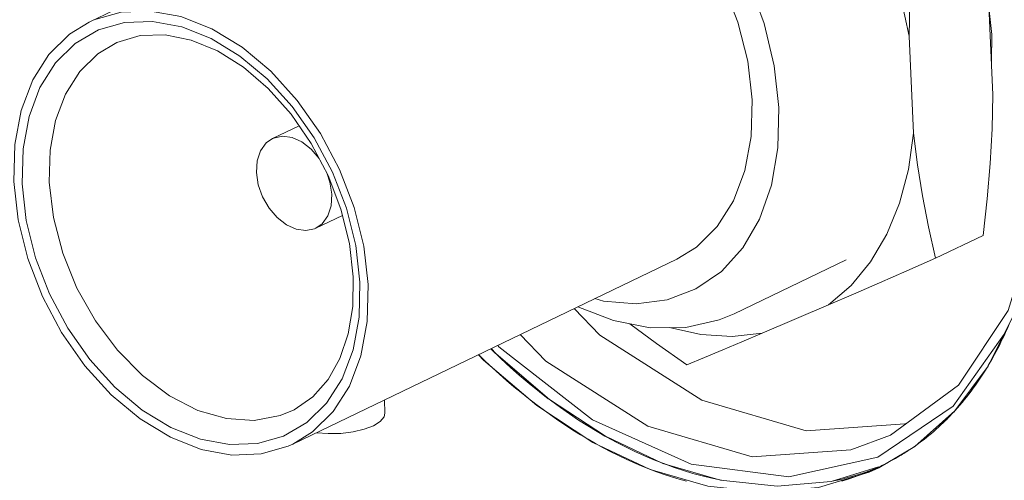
# Model space of a CAD drawing. Header units: millimetres. Extents: x 3925 to 5043, y -86 to 778.
# Tile 236 of 256: x 4881.72 to 4886.79, y 112.94 to 115.31. Entities that reach past the tile are written whole.
import ezdxf

# ---------------------------------------------------------------- set-up
doc = ezdxf.new("R2010")
doc.units = ezdxf.units.MM
doc.header["$LTSCALE"] = 46.255
for name, color, linetype in [('61-8RRB5G101DXF_CONTINUOUS_LINE', 7, 'CONTINUOUS'), ('BNC_75_-BLR-DXF_CONTINUOUS_LINE', 7, 'CONTINUOUS'), ('H30-IO-SHIELDXF_CONTINUOUS_LINE', 7, 'CONTINUOUS'), ('H30K-IO-LABEDXF_CONTINUOUS_LINE', 7, 'CONTINUOUS'), ('H30K-REAR-CODXF_CONTINUOUS_LINE', 7, 'CONTINUOUS'), ('LABEL-IO-H30DXF_CONTINUOUS_LINE', 7, 'CONTINUOUS')]:
    doc.layers.add(name, color=color, linetype=linetype)

msp = doc.modelspace()

# ---------------------------------------------------------------- linework, layer by layer
at = {"layer": '61-8RRB5G101DXF_CONTINUOUS_LINE', "color": 7, "linetype": 'Continuous', "lineweight": 0}
for p, q in [((4886.7283, 114.9255), (4886.7053, 115.4243)), ((4886.3201, 114.7288), (4886.2971, 115.2276)), ((4886.6781, 114.2026), (4886.4332, 114.0846)), ((4885.5403, 113.698), (4885.8826, 113.8445))]:
    msp.add_line(p, q, dxfattribs=at)
for points in [[(4885.7653, 116.3939), (4885.8937, 116.2225), (4886.0083, 116.038), (4886.1073, 115.8433), (4886.1892, 115.6413), (4886.2528, 115.435), (4886.2971, 115.2276)], [(4886.3473, 115.9505), (4886.3267, 115.7618), (4886.3114, 115.58), (4886.3014, 115.4024), (4886.2971, 115.2276)], [(4886.7283, 114.9255), (4886.724, 114.7507), (4886.714, 114.5731), (4886.6987, 114.3913), (4886.6781, 114.2026)], [(4886.3201, 114.7288), (4886.2939, 114.5419), (4886.2479, 114.3676), (4886.1826, 114.2084), (4886.099, 114.0667), (4885.9985, 113.9448), (4885.8826, 113.8445)], [(4886.3201, 114.7288), (4886.3399, 114.5656), (4886.3655, 114.4052), (4886.3965, 114.2457), (4886.4332, 114.0846)], [(4886.4332, 114.0846), (4886.2846, 114.0194), (4886.1443, 113.9582), (4886.0106, 113.9), (4885.8826, 113.8445)], [(4885.153, 113.5365), (4884.9963, 113.6462), (4884.8597, 113.7471)], [(4885.064, 113.7273), (4885.225, 113.6925), (4885.3857, 113.6825), (4885.5403, 113.698)], [(4885.5403, 113.698), (4885.4364, 113.6542), (4885.3382, 113.6131), (4885.2443, 113.5741), (4885.153, 113.5365)]]:
    msp.add_lwpolyline(points, dxfattribs=at)
at = {"layer": 'BNC_75_-BLR-DXF_CONTINUOUS_LINE', "color": 7, "linetype": 'Continuous', "lineweight": 0}
for p, q in [((4882.9913, 115.7412), (4882.0781, 115.3011)), ((4883.1577, 114.7668), (4883.0211, 114.701)), ((4883.3811, 114.3056), (4883.2436, 114.2393)), ((4885.1009, 114.0797), (4883.1253, 113.1278)), ((4885.974, 114.0772), (4885.397, 113.7992)), ((4882.1909, 113.3817), (4882.3393, 113.2576)), ((4883.5997, 113.2875), (4883.5966, 113.3549))]:
    msp.add_line(p, q, dxfattribs=at)
for points in [[(4885.6264, 114.8613), (4885.6024, 115.076), (4885.5504, 115.2938), (4885.4718, 115.508), (4885.3693, 115.7119), (4885.2442, 115.9026), (4885.1007, 116.0732), (4884.943, 116.2185), (4884.7756, 116.3347), (4884.6033, 116.4187), (4884.4305, 116.4687), (4884.2618, 116.4833), (4884.1017, 116.4622), (4883.9544, 116.406), (4883.8237, 116.3159), (4883.7135, 116.1945), (4883.6285, 116.0482)], [(4884.0537, 116.2531), (4884.0777, 116.264), (4884.2185, 116.304), (4884.3698, 116.3092), (4884.5271, 116.2799), (4884.6857, 116.2169), (4884.841, 116.1223), (4884.9885, 115.9988), (4885.1237, 115.8498), (4885.2425, 115.6799), (4885.3406, 115.4956), (4885.4162, 115.2999), (4885.4664, 115.0995), (4885.4893, 114.9011)], [(4883.5137, 113.9492), (4883.491, 114.1464), (4883.4412, 114.3462), (4883.3658, 114.5418), (4883.2678, 114.7266), (4883.1485, 114.8974), (4883.0124, 115.0473), (4882.8641, 115.1713), (4882.7082, 115.266), (4882.5493, 115.3286), (4882.3923, 115.3575), (4882.2416, 115.3518), (4882.1017, 115.3119), (4882.0781, 115.3011)], [(4882.0781, 115.3011), (4881.9767, 115.2386), (4881.8705, 115.1341), (4881.787, 115.0027), (4881.7276, 114.8462), (4881.6947, 114.67), (4881.6897, 114.4797)], [(4881.7322, 114.4674), (4881.737, 114.6477), (4881.768, 114.8152), (4881.8243, 114.9644), (4881.9039, 115.0902), (4882.0054, 115.1904), (4882.1252, 115.2607), (4882.2594, 115.2989), (4882.4038, 115.304), (4882.5538, 115.276), (4882.705, 115.216), (4882.8531, 115.1257), (4882.9937, 115.0079), (4883.1227, 114.8659), (4883.2359, 114.704), (4883.3293, 114.5283), (4883.4015, 114.3417), (4883.4493, 114.1507), (4883.4711, 113.9616)], [(4882.2206, 115.1962), (4882.3406, 115.2316), (4882.469, 115.2351), (4882.6026, 115.208), (4882.7377, 115.1518), (4882.871, 115.068), (4882.9988, 114.9585), (4883.1166, 114.8264), (4883.2205, 114.6756), (4883.307, 114.5108), (4883.3731, 114.3375), (4883.4167, 114.1614), (4883.4366, 113.9884)], [(4881.8721, 114.4763), (4881.8764, 114.6411), (4881.9047, 114.794), (4881.9561, 114.9301), (4882.0291, 115.0455), (4882.1215, 115.1365), (4882.2206, 115.1962)], [(4885.4893, 114.9011), (4885.4844, 114.7119), (4885.4518, 114.5361), (4885.3927, 114.3796), (4885.3092, 114.2476), (4885.2026, 114.1425), (4885.1009, 114.0797)], [(4884.6799, 113.8769), (4884.7241, 113.8641), (4884.8927, 113.8495), (4885.0528, 113.8706), (4885.2002, 113.9268), (4885.3308, 114.0168), (4885.441, 114.1382), (4885.5272, 114.2866), (4885.5882, 114.4601), (4885.6217, 114.6536), (4885.6264, 114.8613)], [(4883.0211, 114.701), (4882.9885, 114.6782), (4882.9595, 114.6381), (4882.9424, 114.5862), (4882.9386, 114.5265)], [(4883.2612, 114.5981), (4883.22, 114.6466), (4883.1724, 114.6838), (4883.1222, 114.7065), (4883.0727, 114.7133), (4883.0271, 114.7037), (4883.0211, 114.701)], [(4882.9386, 114.5265), (4882.948, 114.4632), (4882.9701, 114.4004), (4883.0031, 114.3425), (4883.0446, 114.2937), (4883.0922, 114.2565), (4883.1425, 114.2338), (4883.192, 114.227), (4883.2376, 114.2366), (4883.2436, 114.2393)], [(4883.3261, 114.4138), (4883.3166, 114.4771), (4883.3002, 114.5239)], [(4881.6897, 114.4797), (4881.7124, 114.2825), (4881.7622, 114.0828), (4881.8376, 113.8871), (4881.9356, 113.7023), (4882.0549, 113.5315), (4882.1909, 113.3817)], [(4882.3503, 113.3032), (4882.2097, 113.421), (4882.0807, 113.563), (4881.9675, 113.7249), (4881.8741, 113.9006), (4881.8019, 114.0872), (4881.7541, 114.2782), (4881.7322, 114.4674)], [(4883.132, 113.3047), (4883.0597, 113.2746), (4882.9261, 113.2497), (4882.7836, 113.2588), (4882.6371, 113.3014), (4882.4916, 113.3761), (4882.352, 113.4805), (4882.2231, 113.6109), (4882.1093, 113.7629), (4882.0145, 113.9314), (4881.9418, 114.1105), (4881.8938, 114.2942), (4881.8721, 114.4763)], [(4883.2436, 114.2393), (4883.2761, 114.2621), (4883.3052, 114.3022), (4883.3222, 114.3541), (4883.3261, 114.4138)], [(4883.4711, 113.9616), (4883.4664, 113.7812), (4883.4354, 113.6137), (4883.3791, 113.4645), (4883.2995, 113.3387), (4883.198, 113.2385), (4883.0782, 113.1682), (4882.944, 113.13), (4882.7996, 113.125), (4882.6496, 113.1529), (4882.4984, 113.213), (4882.3503, 113.3032)], [(4883.4366, 113.9884), (4883.4335, 113.836), (4883.4104, 113.6949), (4883.3679, 113.5685), (4883.3069, 113.4595), (4883.2279, 113.3705), (4883.132, 113.3047)], [(4883.1253, 113.1278), (4883.2267, 113.1903), (4883.3329, 113.2948), (4883.4164, 113.4263), (4883.4758, 113.5827), (4883.5087, 113.7589), (4883.5137, 113.9492)], [(4884.5918, 113.8344), (4884.7754, 113.7635), (4884.9648, 113.7267), (4885.1477, 113.7279), (4885.3195, 113.767), (4885.397, 113.7992)], [(4882.3393, 113.2576), (4882.4952, 113.1629), (4882.6541, 113.1003), (4882.8111, 113.0715), (4882.9618, 113.0771), (4883.1017, 113.1171), (4883.1253, 113.1278)], [(4883.5997, 113.2875), (4883.5955, 113.268), (4883.5754, 113.2439), (4883.5403, 113.222), (4883.4926, 113.2037), (4883.4353, 113.1903), (4883.3722, 113.1826), (4883.3072, 113.1814), (4883.2473, 113.1865)]]:
    msp.add_lwpolyline(points, dxfattribs=at)
at = {"layer": 'H30-IO-SHIELDXF_CONTINUOUS_LINE', "color": 7, "linetype": 'Continuous', "lineweight": 0}
for p, q in [((4886.7228, 115.2362), (4886.7025, 115.424)), ((4886.7203, 115.0997), (4886.7228, 115.2362))]:
    msp.add_line(p, q, dxfattribs=at)
at = {"layer": 'H30K-IO-LABEDXF_CONTINUOUS_LINE', "color": 7, "linetype": 'Continuous', "lineweight": 0}
for points in [[(4886.8157, 113.753), (4886.8084, 113.7359), (4886.801, 113.719), (4886.7934, 113.7022), (4886.7857, 113.6855), (4886.7778, 113.6689), (4886.7698, 113.6525), (4886.7617, 113.6362), (4886.7534, 113.62), (4886.7449, 113.604), (4886.7364, 113.5882), (4886.7276, 113.5724), (4886.7188, 113.5568)], [(4885.1134, 112.947), (4885.0746, 112.9588), (4885.0358, 112.9715), (4884.9968, 112.9853), (4884.9578, 113.0001), (4884.9187, 113.0159), (4884.8795, 113.0326), (4884.8404, 113.0504), (4884.8012, 113.069), (4884.7621, 113.0886), (4884.723, 113.1091), (4884.684, 113.1305), (4884.645, 113.1529), (4884.6061, 113.1761), (4884.5673, 113.2002), (4884.5286, 113.2252), (4884.4901, 113.251), (4884.4518, 113.2777), (4884.4136, 113.3052), (4884.3756, 113.3335), (4884.3378, 113.3626), (4884.3003, 113.3925), (4884.263, 113.4232), (4884.226, 113.4547), (4884.1893, 113.487), (4884.1528, 113.52), (4884.1167, 113.5537), (4884.081, 113.5882)], [(4886.7188, 113.5568), (4886.7141, 113.5487), (4886.7094, 113.5407), (4886.7046, 113.5326), (4886.6998, 113.5246), (4886.6949, 113.5167), (4886.6901, 113.5088)], [(4886.6901, 113.5088), (4886.68, 113.4928), (4886.6697, 113.4769), (4886.6593, 113.4612), (4886.6487, 113.4457), (4886.638, 113.4304), (4886.6271, 113.4153), (4886.616, 113.4003), (4886.6048, 113.3856), (4886.5935, 113.371), (4886.582, 113.3567), (4886.5703, 113.3425), (4886.5585, 113.3285), (4886.5465, 113.3148), (4886.5344, 113.3012)], [(4886.5344, 113.3012), (4886.5283, 113.2945), (4886.5221, 113.2878), (4886.5158, 113.2811), (4886.5096, 113.2745), (4886.5033, 113.268), (4886.4969, 113.2615), (4886.4905, 113.2551), (4886.4841, 113.2487)], [(4886.4841, 113.2487), (4886.4723, 113.2373), (4886.4604, 113.226), (4886.4484, 113.2149), (4886.4363, 113.2039), (4886.424, 113.1932), (4886.4116, 113.1826), (4886.3991, 113.1723), (4886.3865, 113.1621), (4886.3737, 113.152), (4886.3609, 113.1422), (4886.3479, 113.1325), (4886.3349, 113.123)], [(4886.3046, 113.1021), (4886.2978, 113.0975), (4886.2909, 113.093), (4886.284, 113.0885), (4886.2771, 113.0841), (4886.2702, 113.0797), (4886.2632, 113.0754), (4886.2562, 113.0712)], [(4886.3349, 113.123), (4886.3299, 113.1195), (4886.3249, 113.1159), (4886.3198, 113.1124), (4886.3148, 113.1089), (4886.3097, 113.1055), (4886.3046, 113.1021)], [(4886.2562, 113.0712), (4886.2464, 113.0653), (4886.2365, 113.0595), (4886.2266, 113.0537), (4886.2166, 113.0481), (4886.2066, 113.0426), (4886.1966, 113.0372), (4886.1864, 113.0318), (4886.1763, 113.0266)], [(4886.1445, 113.0109), (4886.1343, 113.0061), (4886.124, 113.0013), (4886.1136, 112.9967), (4886.1033, 112.9922), (4886.0928, 112.9877), (4886.0824, 112.9833), (4886.0719, 112.9791), (4886.0614, 112.9749), (4886.0508, 112.9708)], [(4886.1763, 113.0266), (4886.17, 113.0234), (4886.1636, 113.0202), (4886.1573, 113.0171), (4886.1509, 113.014), (4886.1445, 113.0109)], [(4885.1508, 112.9366), (4885.1134, 112.947)], [(4886.0508, 112.9708), (4886.0176, 112.9587), (4885.9842, 112.9474), (4885.9503, 112.9371)]]:
    msp.add_lwpolyline(points, dxfattribs=at)
at = {"layer": 'H30K-REAR-CODXF_CONTINUOUS_LINE', "color": 7, "linetype": 'Continuous', "lineweight": 0}
for p, q in [((4884.573, 113.8254), (4884.705, 113.6883)), ((4886.7858, 113.693), (4886.523, 113.3225)), ((4886.523, 113.3225), (4886.1367, 113.0607))]:
    msp.add_line(p, q, dxfattribs=at)
for points in [[(4886.2013, 113.1738), (4886.5509, 113.4319), (4886.8068, 113.8157), (4886.9554, 114.3002), (4886.9844, 114.7938)], [(4886.2013, 113.1738), (4885.9979, 113.0978), (4885.4902, 113.0628), (4884.9522, 113.2193), (4884.4275, 113.5546), (4884.2955, 113.6916)], [(4884.705, 113.6883), (4885.2298, 113.3531), (4885.7678, 113.1966)], [(4886.1367, 113.0607), (4885.6773, 112.9592), (4885.1761, 113.0249), (4884.6675, 113.2532), (4884.1862, 113.6285), (4884.1799, 113.6359)], [(4885.7678, 113.1966), (4886.2755, 113.2315), (4886.2836, 113.2346)]]:
    msp.add_lwpolyline(points, dxfattribs=at)
at = {"layer": 'LABEL-IO-H30DXF_CONTINUOUS_LINE', "color": 7, "linetype": 'Continuous', "lineweight": 0}
for p, q in [((4884.451, 113.3531), (4884.4402, 113.3613)), ((4884.7377, 113.1658), (4884.7319, 113.1691)), ((4886.3265, 113.116), (4886.1412, 113.0062)), ((4885.0342, 113.0269), (4885.0246, 113.0305)), ((4886.1401, 113.0098), (4885.896, 112.9352)), ((4885.332, 112.9411), (4885.3224, 112.943))]:
    msp.add_line(p, q, dxfattribs=at)
for points in [[(4886.9865, 114.7937), (4886.981, 114.4388), (4886.9312, 114.1049), (4886.8384, 113.7992), (4886.7045, 113.5286), (4886.5326, 113.2991), (4886.3265, 113.116)], [(4884.4402, 113.3613), (4884.3943, 113.3968), (4884.3423, 113.4389), (4884.2909, 113.4825), (4884.2464, 113.5218), (4884.1962, 113.5682), (4884.1442, 113.6184)], [(4885.896, 112.9352), (4885.6175, 112.9109), (4885.3267, 112.9422), (4885.03, 113.0285), (4884.7342, 113.1678), (4884.4458, 113.357), (4884.1713, 113.5919), (4884.1458, 113.6195)], [(4886.1412, 113.0062), (4886.0908, 112.9832), (4885.8307, 112.9037), (4885.5522, 112.8794), (4885.2613, 112.9107), (4884.9647, 112.997), (4884.6689, 113.1363), (4884.3805, 113.3256), (4884.106, 113.5605), (4884.0805, 113.5881)], [(4884.7319, 113.1691), (4884.6909, 113.1927), (4884.6433, 113.2215), (4884.596, 113.2516), (4884.549, 113.283), (4884.5022, 113.3156), (4884.451, 113.3531)], [(4885.0246, 113.0305), (4884.983, 113.0471), (4884.9345, 113.0676), (4884.8861, 113.0896), (4884.8378, 113.1129), (4884.7896, 113.1376), (4884.7377, 113.1658)], [(4885.3224, 112.943), (4885.2811, 112.952), (4885.2328, 112.9637), (4885.1843, 112.9769), (4885.1358, 112.9916), (4885.0872, 113.0077), (4885.0342, 113.0269)], [(4886.1561, 113.0147), (4886.1151, 112.998), (4886.0735, 112.9827), (4886.0313, 112.9689), (4885.9886, 112.9566), (4885.9453, 112.9457), (4885.9014, 112.9363)]]:
    msp.add_lwpolyline(points, dxfattribs=at)

doc.saveas('drawing.dxf')
